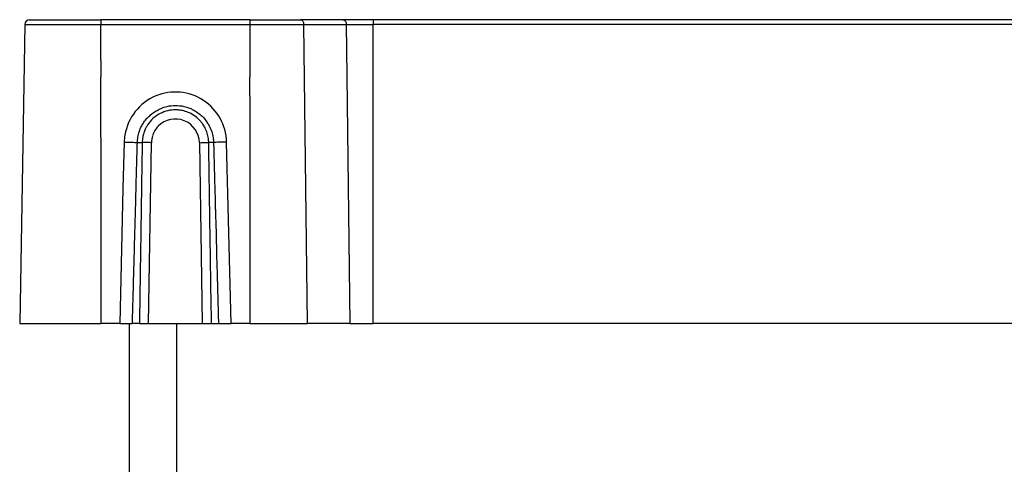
# Model space of a CAD drawing. Header units: millimetres. Extents: x -183 to 9, y -80 to 303.
# Tile 17 of 21: x -183 to -79, y 256 to 303. Entities that reach past the tile are written whole.
import ezdxf

# ---------------------------------------------------------------- set-up
doc = ezdxf.new("R2010")
doc.units = ezdxf.units.MM

# ---------------------------------------------------------------- blocks, each defined once
blk = doc.blocks.new('Blechschraube_ISO14585-ST4_2x16_5__1', base_point=(-174, 296.5))
at = {"color": 1, "linetype": 'Continuous'}
for p, q in [((-174, 298.22), (-174, 296.55)), ((-174, 296.55), (-174, 296.5))]:
    blk.add_line(p, q, dxfattribs=at)
blk = doc.blocks.new('Rueckplatte__25', base_point=(-158.32, 294.5))
at = {"color": 1, "linetype": 'Continuous'}
for p, q in [((-158.32, 294.5), (-158.32, 296.5)), ((-145.35, 294.5), (-145.35, 296.5))]:
    blk.add_line(p, q, dxfattribs=at)
blk = doc.blocks.new('Typenschild-S60-PSU-Kopie-L5_0007851-schwarz__26', base_point=(-158.32, 296.5))
at = {"color": 1, "linetype": 'Continuous'}
for p, q in [((-158.32, 296.55), (-158.32, 296.5)), ((-148.1, 296.6), (-148.1, 296.55))]:
    blk.add_line(p, q, dxfattribs=at)
blk = doc.blocks.new('Typenschild-S60-PSU__27', base_point=(-158.32, 296.5))
at = {"color": 1, "linetype": 'Continuous'}
for p, q in [((-158.32, 296.55), (-158.32, 296.5)), ((-148.1, 296.6), (-148.1, 296.55))]:
    blk.add_line(p, q, dxfattribs=at)
blk = doc.blocks.new('Gehaeuseschale-unten-L5_0007876-schwarz__35', base_point=(-171, -19.5))
at = {"color": 7, "linetype": 'Continuous'}
blk.add_line((-171, 252.66), (-171, 270.5), dxfattribs=at)
at = {"color": 1, "linetype": 'Continuous'}
blk.add_line((-166, -19.5), (-166, 270.5), dxfattribs=at)
blk = doc.blocks.new('Gehaeuseschale-unten__36', base_point=(-171, -19.5))
at = {"color": 7, "linetype": 'Continuous'}
blk.add_line((-171, 252.66), (-171, 270.5), dxfattribs=at)
at = {"color": 1, "linetype": 'Continuous'}
blk.add_line((-166, -19.5), (-166, 270.5), dxfattribs=at)
blk = doc.blocks.new('Gehaeuseschale-oben__37', base_point=(-171, -19.5))
at = {"color": 7, "linetype": 'Continuous'}
blk.add_line((-171, 252.66), (-171, 270.5), dxfattribs=at)
at = {"color": 1, "linetype": 'Continuous'}
blk.add_line((-166, -19.5), (-166, 270.5), dxfattribs=at)
blk = doc.blocks.new('Gehaeuseschale-oben-L5_0007875-schwarz__38', base_point=(-171, -19.5))
at = {"color": 7, "linetype": 'Continuous'}
blk.add_line((-171, 252.66), (-171, 270.5), dxfattribs=at)
at = {"color": 1, "linetype": 'Continuous'}
blk.add_line((-166, -19.5), (-166, 270.5), dxfattribs=at)
blk = doc.blocks.new('Verbindungsteil__40', base_point=(-182.56, 270.5))
at = {"color": 7, "linetype": 'Continuous'}
for p, q in [((-182.01, 302.01), (-182.56, 270.5)), ((-181.51, 302.5), (-179.31, 302.5)), ((-179.31, 302.5), (-177.27, 302.5)), ((-177.27, 302.5), (-175.82, 302.5)), ((-175.82, 302.5), (-174.51, 302.5)), ((-174.51, 302.5), (-174, 302.5)), ((-173.79, 302.5), (-174, 302.5)), ((-171.63, 302.5), (-173.79, 302.5)), ((-158.31, 302.5), (-171.63, 302.5)), ((-158.31, 302.5), (-155.04, 302.5)), ((-155.04, 302.5), (-153, 302.5)), ((-150.55, 302.5), (-153, 302.5)), ((-148.52, 302.5), (-150.55, 302.5)), ((-145.34, 302.5), (-148.52, 302.5)), ((-28.66, 302.5), (-145.34, 302.5)), ((-182.56, 270.5), (-180.05, 270.5)), ((-180.05, 270.5), (-178.81, 270.5)), ((-178.81, 270.5), (-177.14, 270.5)), ((-177.14, 270.5), (-176.57, 270.5)), ((-176.57, 270.5), (-175.56, 270.5)), ((-175.56, 270.5), (-174.95, 270.5)), ((-174.95, 270.5), (-174.31, 270.5)), ((-174.31, 270.5), (-174, 270.5)), ((-173.53, 270.5), (-174, 270.5)), ((-172.21, 270.5), (-173.53, 270.5)), ((-172.03, 270.5), (-172.21, 270.5)), ((-172.03, 270.5), (-170.69, 270.5)), ((-169.95, 270.5), (-170.69, 270.5)), ((-169.95, 270.5), (-168.98, 270.5)), ((-168.98, 270.5), (-167.77, 270.5)), ((-167.77, 270.5), (-166.99, 270.5)), ((-166.99, 270.5), (-166, 270.5)), ((-166, 270.5), (-165.32, 270.5)), ((-165.32, 270.5), (-164.55, 270.5)), ((-164.55, 270.5), (-163.33, 270.5)), ((-163.33, 270.5), (-162.36, 270.5)), ((-162.36, 270.5), (-161.62, 270.5)), ((-161.62, 270.5), (-160.28, 270.5)), ((-158.31, 270.5), (-160.28, 270.5)), ((-158.31, 270.5), (-154.43, 270.5)), ((-154.43, 270.5), (-152.26, 270.5)), ((-152.03, 270.5), (-152.26, 270.5)), ((-151.39, 270.5), (-152.03, 270.5)), ((-147.78, 270.5), (-151.39, 270.5)), ((-147.78, 270.5), (-145.34, 270.5)), ((-28.66, 270.5), (-145.34, 270.5))]:
    blk.add_line(p, q, dxfattribs=at)
at = {"color": 1, "linetype": 'Continuous'}
for p, q in [((-182.01, 302.01), (-179.66, 302.01)), ((-179.66, 302.01), (-178.13, 302.01)), ((-178.13, 302.01), (-176.92, 302.01)), ((-176.92, 302.01), (-176.18, 302.01)), ((-176.18, 302.01), (-175.01, 302.01)), ((-175.01, 302.01), (-174, 302.01)), ((-174, 302.5), (-174, 302.01)), ((-174, 302.01), (-173.44, 302.01)), ((-174, 298.22), (-174, 302.01)), ((-173.44, 302.01), (-171.13, 302.01)), ((-171.13, 302.01), (-158.31, 302.01)), ((-158.31, 302.5), (-158.31, 302.01)), ((-158.31, 302.01), (-158.31, 296.6)), ((-158.31, 302.01), (-155.39, 302.01)), ((-155.39, 302.01), (-152.65, 302.01)), ((-152.26, 270.5), (-152.65, 302.01)), ((-152.65, 302.01), (-150.91, 302.01)), ((-150.91, 302.01), (-148.17, 302.01)), ((-148.17, 302.01), (-148.1, 296.6)), ((-148.17, 302.01), (-145.34, 302.01)), ((-145.34, 302.5), (-145.34, 302.01)), ((-28.66, 302.01), (-145.34, 302.01)), ((-145.34, 296.55), (-145.34, 302.01)), ((-174, 298.22), (-174, 296.55)), ((-174, 296.55), (-174, 296.5)), ((-158.31, 296.6), (-158.32, 296.55)), ((-158.32, 296.55), (-158.32, 296.5)), ((-148.1, 296.6), (-148.1, 296.55)), ((-148.1, 296.55), (-147.78, 270.5)), ((-145.35, 296.5), (-145.34, 296.55)), ((-174, 294.5), (-174, 296.5)), ((-158.32, 294.5), (-158.32, 296.5)), ((-145.35, 294.5), (-145.35, 296.5)), ((-174, 290.5), (-174, 294.5)), ((-158.32, 294.5), (-158.31, 290.5)), ((-145.34, 270.5), (-145.35, 294.5)), ((-174, 290.11), (-174, 290.5)), ((-158.31, 290.5), (-158.31, 290.11)), ((-174, 290.11), (-174, 270.99)), ((-171.54, 289.62), (-171.7, 284.75)), ((-170.17, 289.57), (-169.66, 289.56)), ((-168.98, 270.5), (-168.69, 289.55)), ((-163.62, 289.55), (-163.33, 270.5)), ((-162.14, 289.57), (-162.65, 289.56)), ((-160.28, 270.5), (-160.77, 289.62)), ((-158.31, 290.11), (-158.31, 270.99)), ((-171.7, 284.75), (-171.78, 281.5)), ((-171.78, 281.5), (-172.03, 270.5)), ((-174, 270.99), (-174, 270.5)), ((-158.31, 270.99), (-158.31, 270.5))]:
    blk.add_line(p, q, dxfattribs=at)
at = {"color": 7, "linetype": 'Continuous'}
blk.add_arc((-181.51, 302), 0.5, 90, 179, dxfattribs=at)
at = {"color": 1, "linetype": 'Continuous'}
for centre, radius, start, end in [((-166.16, 289.49), 5.39, 112.3781, 170.9374), ((-166.16, 289.49), 5.39, 1.4286, 112.3781), ((-166.17, 289.49), 2.55, 1.4198, 135.2485), ((-166.16, 289.48), 5.39, 170.918, 178.5521), ((-166.14, 289.51), 2.55, 135.8861, 162.1777), ((-166.15, 289.51), 2.54, 162.2723, 179.1237)]:
    blk.add_arc(centre, radius, start, end, dxfattribs=at)
for points, knots in [([(-153, 302.5), (-152.91, 302.46), (-152.69, 302.37), (-152.67, 302.14), (-152.65, 302.01)], [0, 0, 0, 0, 0.2862897, 0.6498394, 0.6498394, 0.6498394, 0.6498394]), ([(-148.52, 302.5), (-148.42, 302.46), (-148.21, 302.37), (-148.18, 302.14), (-148.17, 302.01)], [0, 0, 0, 0, 0.2862897, 0.6498394, 0.6498394, 0.6498394, 0.6498394]), ([(-167.99, 293), (-167.89, 293.06), (-167.59, 293.22), (-166.97, 293.41), (-166.16, 293.5), (-165.34, 293.41), (-164.72, 293.22), (-164.06, 292.91), (-163.41, 292.44), (-162.89, 291.82), (-162.56, 291.26), (-162.33, 290.72), (-162.18, 290.13), (-162.15, 289.75), (-162.14, 289.57)], [0, 0, 0, 0, 0.353852, 1.018082, 1.909752, 2.801601, 3.469429, 3.832102, 5.004966, 5.805928, 6.259652, 6.948167, 7.558333, 8.088948, 8.088948, 8.088948, 8.088948]), ([(-170.17, 289.57), (-170.16, 289.76), (-170.13, 290.14), (-169.98, 290.73), (-169.76, 291.26), (-169.47, 291.73), (-169.17, 292.13), (-168.9, 292.35), (-168.77, 292.47)], [0, 0, 0, 0, 0.572506, 1.141389, 1.828364, 2.283539, 2.796898, 3.318625, 3.318625, 3.318625, 3.318625]), ([(-162.65, 289.56), (-162.66, 289.71), (-162.68, 290.05), (-162.8, 290.57), (-163.01, 291.07), (-163.25, 291.47), (-163.53, 291.84), (-163.94, 292.24), (-164.49, 292.61), (-165.1, 292.86), (-165.64, 292.98), (-166.26, 293.03), (-166.98, 292.94), (-167.8, 292.64), (-168.52, 292.14), (-168.92, 291.67), (-169.12, 291.37), (-169.16, 291.3), (-169.18, 291.25)], [0, 0, 0, 0, 0.437977, 1.022254, 1.605017, 2.04399, 2.414655, 3.002873, 3.764249, 4.388601, 4.948896, 5.437981, 6.2334, 7.111803, 8.032766, 8.833389, 8.950143, 9.101182, 9.101182, 9.101182, 9.101182]), ([(-168.77, 292.47), (-168.65, 292.57), (-168.42, 292.79), (-168.13, 292.93), (-167.99, 293)], [0, 0, 0, 0, 0.470188, 0.9494849, 0.9494849, 0.9494849, 0.9494849]), ([(-169.18, 291.25), (-169.24, 291.15), (-169.37, 290.94), (-169.51, 290.56), (-169.63, 290.09), (-169.65, 289.75), (-169.66, 289.56)], [0, 0, 0, 0, 0.333418, 0.753633, 1.210621, 1.774375, 1.774375, 1.774375, 1.774375]), ([(-171.54, 289.62), (-171.44, 289.62), (-171.16, 289.61), (-170.8, 289.6), (-170.45, 289.58), (-170.26, 289.57), (-170.17, 289.57)], [0, 0, 0, 0, 0.312666, 0.816967, 1.093852, 1.370736, 1.370736, 1.370736, 1.370736]), ([(-170.69, 270.5), (-170.67, 271.29), (-170.62, 272.86), (-170.56, 275.23), (-170.49, 277.61), (-170.43, 279.99), (-170.36, 282.38), (-170.3, 284.77), (-170.24, 287.17), (-170.19, 288.77), (-170.17, 289.57)], [0, 0, 0, 0, 2.362967, 4.732333, 7.107996, 9.489852, 11.877795, 14.271721, 16.671524, 19.077098, 19.077098, 19.077098, 19.077098]), ([(-169.66, 289.56), (-169.67, 288.77), (-169.7, 287.18), (-169.73, 284.8), (-169.77, 282.42), (-169.8, 280.04), (-169.84, 277.66), (-169.88, 275.27), (-169.91, 272.89), (-169.94, 271.3), (-169.95, 270.5)], [0, 0, 0, 0, 2.378546, 4.75837, 7.139457, 9.521795, 11.905369, 14.290166, 16.676172, 19.063373, 19.063373, 19.063373, 19.063373]), ([(-168.69, 289.55), (-168.8, 289.55), (-169, 289.56), (-169.24, 289.56), (-169.41, 289.56), (-169.53, 289.56), (-169.62, 289.56), (-169.66, 289.56)], [0, 0, 0, 0, 0.3200817, 0.6065982, 0.7056934, 0.845743, 0.9644583, 0.9644583, 0.9644583, 0.9644583]), ([(-163.62, 289.55), (-163.51, 289.55), (-163.31, 289.56), (-163.03, 289.56), (-162.82, 289.56), (-162.7, 289.56), (-162.65, 289.56)], [0, 0, 0, 0, 0.3200817, 0.6065982, 0.8289781, 0.9644578, 0.9644578, 0.9644578, 0.9644578]), ([(-162.36, 270.5), (-162.37, 271.3), (-162.4, 272.89), (-162.44, 275.27), (-162.47, 277.66), (-162.51, 280.04), (-162.55, 282.42), (-162.58, 284.8), (-162.62, 287.18), (-162.64, 288.77), (-162.65, 289.56)], [0, 0, 0, 0, 2.387202, 4.773208, 7.158005, 9.541579, 11.923916, 14.305004, 16.684827, 19.063373, 19.063373, 19.063373, 19.063373]), ([(-160.77, 289.62), (-160.95, 289.62), (-161.23, 289.61), (-161.59, 289.6), (-161.87, 289.58), (-162.05, 289.57), (-162.14, 289.57)], [0, 0, 0, 0, 0.541373, 0.816967, 1.093852, 1.370736, 1.370736, 1.370736, 1.370736]), ([(-162.14, 289.57), (-162.13, 289.21), (-162.11, 288.49), (-162.09, 287.42), (-162.06, 286.35), (-162.03, 285.27), (-162, 284.2), (-161.97, 283.31), (-161.96, 282.6), (-161.94, 282.06), (-161.93, 281.53), (-161.9, 281.17), (-161.89, 281)], [0, 0, 0, 0, 1.076253, 2.151365, 3.225325, 4.298124, 5.369753, 6.440202, 6.974981, 7.509462, 8.043715, 8.578329, 8.578329, 8.578329, 8.578329]), ([(-161.89, 281), (-161.89, 280.56), (-161.88, 279.68), (-161.84, 278.36), (-161.81, 277.05), (-161.77, 275.73), (-161.73, 274.42), (-161.7, 273.11), (-161.66, 271.81), (-161.64, 270.94), (-161.62, 270.5)], [0, 0, 0, 0, 1.318746, 2.635915, 3.951265, 5.264715, 6.576246, 7.885842, 9.193486, 10.499158, 10.499158, 10.499158, 10.499158])]:
    blk.add_open_spline(points, degree=3, knots=knots, dxfattribs=at)
blk = doc.blocks.new('Verbindungsteil-L5_0007877-schwarz__41', base_point=(-182.56, 270.5))
at = {"color": 7, "linetype": 'Continuous'}
for p, q in [((-182.01, 302.01), (-182.56, 270.5)), ((-181.51, 302.5), (-179.31, 302.5)), ((-179.31, 302.5), (-177.27, 302.5)), ((-177.27, 302.5), (-175.82, 302.5)), ((-175.82, 302.5), (-174.51, 302.5)), ((-174.51, 302.5), (-174, 302.5)), ((-173.79, 302.5), (-174, 302.5)), ((-171.63, 302.5), (-173.79, 302.5)), ((-158.31, 302.5), (-171.63, 302.5)), ((-158.31, 302.5), (-155.04, 302.5)), ((-155.04, 302.5), (-153, 302.5)), ((-150.55, 302.5), (-153, 302.5)), ((-148.52, 302.5), (-150.55, 302.5)), ((-145.34, 302.5), (-148.52, 302.5)), ((-28.66, 302.5), (-145.34, 302.5)), ((-182.56, 270.5), (-180.05, 270.5)), ((-180.05, 270.5), (-178.81, 270.5)), ((-178.81, 270.5), (-177.14, 270.5)), ((-177.14, 270.5), (-176.57, 270.5)), ((-176.57, 270.5), (-175.56, 270.5)), ((-175.56, 270.5), (-174.95, 270.5)), ((-174.95, 270.5), (-174.31, 270.5)), ((-174.31, 270.5), (-174, 270.5)), ((-173.53, 270.5), (-174, 270.5)), ((-172.21, 270.5), (-173.53, 270.5)), ((-172.03, 270.5), (-172.21, 270.5)), ((-172.03, 270.5), (-170.69, 270.5)), ((-169.95, 270.5), (-170.69, 270.5)), ((-169.95, 270.5), (-168.98, 270.5)), ((-168.98, 270.5), (-167.77, 270.5)), ((-167.77, 270.5), (-166.99, 270.5)), ((-166.99, 270.5), (-166, 270.5)), ((-166, 270.5), (-165.32, 270.5)), ((-165.32, 270.5), (-164.55, 270.5)), ((-164.55, 270.5), (-163.33, 270.5)), ((-163.33, 270.5), (-162.36, 270.5)), ((-162.36, 270.5), (-161.62, 270.5)), ((-161.62, 270.5), (-160.28, 270.5)), ((-158.31, 270.5), (-160.28, 270.5)), ((-158.31, 270.5), (-154.43, 270.5)), ((-154.43, 270.5), (-152.26, 270.5)), ((-152.03, 270.5), (-152.26, 270.5)), ((-151.39, 270.5), (-152.03, 270.5)), ((-147.78, 270.5), (-151.39, 270.5)), ((-147.78, 270.5), (-145.34, 270.5)), ((-28.66, 270.5), (-145.34, 270.5))]:
    blk.add_line(p, q, dxfattribs=at)
at = {"color": 1, "linetype": 'Continuous'}
for p, q in [((-182.01, 302.01), (-179.66, 302.01)), ((-179.66, 302.01), (-178.13, 302.01)), ((-178.13, 302.01), (-176.92, 302.01)), ((-176.92, 302.01), (-176.18, 302.01)), ((-176.18, 302.01), (-175.01, 302.01)), ((-175.01, 302.01), (-174, 302.01)), ((-174, 302.5), (-174, 302.01)), ((-174, 302.01), (-173.44, 302.01)), ((-174, 298.22), (-174, 302.01)), ((-173.44, 302.01), (-171.13, 302.01)), ((-171.13, 302.01), (-158.31, 302.01)), ((-158.31, 302.5), (-158.31, 302.01)), ((-158.31, 302.01), (-158.31, 296.6)), ((-158.31, 302.01), (-155.39, 302.01)), ((-155.39, 302.01), (-152.65, 302.01)), ((-152.26, 270.5), (-152.65, 302.01)), ((-152.65, 302.01), (-150.91, 302.01)), ((-150.91, 302.01), (-148.17, 302.01)), ((-148.17, 302.01), (-148.1, 296.6)), ((-148.17, 302.01), (-145.34, 302.01)), ((-145.34, 302.5), (-145.34, 302.01)), ((-28.66, 302.01), (-145.34, 302.01)), ((-145.34, 296.55), (-145.34, 302.01)), ((-174, 298.22), (-174, 296.55)), ((-174, 296.55), (-174, 296.5)), ((-158.31, 296.6), (-158.32, 296.55)), ((-158.32, 296.55), (-158.32, 296.5)), ((-148.1, 296.6), (-148.1, 296.55)), ((-148.1, 296.55), (-147.78, 270.5)), ((-145.35, 296.5), (-145.34, 296.55)), ((-174, 294.5), (-174, 296.5)), ((-158.32, 294.5), (-158.32, 296.5)), ((-145.35, 294.5), (-145.35, 296.5)), ((-174, 290.5), (-174, 294.5)), ((-158.32, 294.5), (-158.31, 290.5)), ((-145.34, 270.5), (-145.35, 294.5)), ((-174, 290.11), (-174, 290.5)), ((-158.31, 290.5), (-158.31, 290.11)), ((-174, 290.11), (-174, 270.99)), ((-171.54, 289.62), (-171.7, 284.75)), ((-170.17, 289.57), (-169.66, 289.56)), ((-168.98, 270.5), (-168.69, 289.55)), ((-163.62, 289.55), (-163.33, 270.5)), ((-162.14, 289.57), (-162.65, 289.56)), ((-160.28, 270.5), (-160.77, 289.62)), ((-158.31, 290.11), (-158.31, 270.99)), ((-171.7, 284.75), (-171.78, 281.5)), ((-171.78, 281.5), (-172.03, 270.5)), ((-174, 270.99), (-174, 270.5)), ((-158.31, 270.99), (-158.31, 270.5))]:
    blk.add_line(p, q, dxfattribs=at)
at = {"color": 7, "linetype": 'Continuous'}
blk.add_arc((-181.51, 302), 0.5, 90, 179, dxfattribs=at)
at = {"color": 1, "linetype": 'Continuous'}
for centre, radius, start, end in [((-166.16, 289.49), 5.39, 112.3781, 170.9374), ((-166.16, 289.49), 5.39, 1.4286, 112.3781), ((-166.17, 289.49), 2.55, 1.4198, 135.2485), ((-166.16, 289.48), 5.39, 170.918, 178.5521), ((-166.14, 289.51), 2.55, 135.8861, 162.1777), ((-166.15, 289.51), 2.54, 162.2723, 179.1237)]:
    blk.add_arc(centre, radius, start, end, dxfattribs=at)
for points, knots in [([(-153, 302.5), (-152.91, 302.46), (-152.69, 302.37), (-152.67, 302.14), (-152.65, 302.01)], [0, 0, 0, 0, 0.2862897, 0.6498394, 0.6498394, 0.6498394, 0.6498394]), ([(-148.52, 302.5), (-148.42, 302.46), (-148.21, 302.37), (-148.18, 302.14), (-148.17, 302.01)], [0, 0, 0, 0, 0.2862897, 0.6498394, 0.6498394, 0.6498394, 0.6498394]), ([(-167.99, 293), (-167.89, 293.06), (-167.59, 293.22), (-166.97, 293.41), (-166.16, 293.5), (-165.34, 293.41), (-164.72, 293.22), (-164.06, 292.91), (-163.41, 292.44), (-162.89, 291.82), (-162.56, 291.26), (-162.33, 290.72), (-162.18, 290.13), (-162.15, 289.75), (-162.14, 289.57)], [0, 0, 0, 0, 0.353852, 1.018082, 1.909752, 2.801601, 3.469429, 3.832102, 5.004966, 5.805928, 6.259652, 6.948167, 7.558333, 8.088948, 8.088948, 8.088948, 8.088948]), ([(-170.17, 289.57), (-170.16, 289.76), (-170.13, 290.14), (-169.98, 290.73), (-169.76, 291.26), (-169.47, 291.73), (-169.17, 292.13), (-168.9, 292.35), (-168.77, 292.47)], [0, 0, 0, 0, 0.572506, 1.141389, 1.828364, 2.283539, 2.796898, 3.318625, 3.318625, 3.318625, 3.318625]), ([(-162.65, 289.56), (-162.66, 289.71), (-162.68, 290.05), (-162.8, 290.57), (-163.01, 291.07), (-163.25, 291.47), (-163.53, 291.84), (-163.94, 292.24), (-164.49, 292.61), (-165.1, 292.86), (-165.64, 292.98), (-166.26, 293.03), (-166.98, 292.94), (-167.8, 292.64), (-168.52, 292.14), (-168.92, 291.67), (-169.12, 291.37), (-169.16, 291.3), (-169.18, 291.25)], [0, 0, 0, 0, 0.437977, 1.022254, 1.605017, 2.04399, 2.414655, 3.002873, 3.764249, 4.388601, 4.948896, 5.437981, 6.2334, 7.111803, 8.032766, 8.833389, 8.950143, 9.101182, 9.101182, 9.101182, 9.101182]), ([(-168.77, 292.47), (-168.65, 292.57), (-168.42, 292.79), (-168.13, 292.93), (-167.99, 293)], [0, 0, 0, 0, 0.470188, 0.9494849, 0.9494849, 0.9494849, 0.9494849]), ([(-169.18, 291.25), (-169.24, 291.15), (-169.37, 290.94), (-169.51, 290.56), (-169.63, 290.09), (-169.65, 289.75), (-169.66, 289.56)], [0, 0, 0, 0, 0.333418, 0.753633, 1.210621, 1.774375, 1.774375, 1.774375, 1.774375]), ([(-171.54, 289.62), (-171.44, 289.62), (-171.16, 289.61), (-170.8, 289.6), (-170.45, 289.58), (-170.26, 289.57), (-170.17, 289.57)], [0, 0, 0, 0, 0.312666, 0.816967, 1.093852, 1.370736, 1.370736, 1.370736, 1.370736]), ([(-170.69, 270.5), (-170.67, 271.29), (-170.62, 272.86), (-170.56, 275.23), (-170.49, 277.61), (-170.43, 279.99), (-170.36, 282.38), (-170.3, 284.77), (-170.24, 287.17), (-170.19, 288.77), (-170.17, 289.57)], [0, 0, 0, 0, 2.362967, 4.732333, 7.107996, 9.489852, 11.877795, 14.271721, 16.671524, 19.077098, 19.077098, 19.077098, 19.077098]), ([(-169.66, 289.56), (-169.67, 288.77), (-169.7, 287.18), (-169.73, 284.8), (-169.77, 282.42), (-169.8, 280.04), (-169.84, 277.66), (-169.88, 275.27), (-169.91, 272.89), (-169.94, 271.3), (-169.95, 270.5)], [0, 0, 0, 0, 2.378546, 4.75837, 7.139457, 9.521795, 11.905369, 14.290166, 16.676172, 19.063373, 19.063373, 19.063373, 19.063373]), ([(-168.69, 289.55), (-168.8, 289.55), (-169, 289.56), (-169.24, 289.56), (-169.41, 289.56), (-169.53, 289.56), (-169.62, 289.56), (-169.66, 289.56)], [0, 0, 0, 0, 0.3200817, 0.6065982, 0.7056934, 0.845743, 0.9644583, 0.9644583, 0.9644583, 0.9644583]), ([(-163.62, 289.55), (-163.51, 289.55), (-163.31, 289.56), (-163.03, 289.56), (-162.82, 289.56), (-162.7, 289.56), (-162.65, 289.56)], [0, 0, 0, 0, 0.3200817, 0.6065982, 0.8289781, 0.9644578, 0.9644578, 0.9644578, 0.9644578]), ([(-162.36, 270.5), (-162.37, 271.3), (-162.4, 272.89), (-162.44, 275.27), (-162.47, 277.66), (-162.51, 280.04), (-162.55, 282.42), (-162.58, 284.8), (-162.62, 287.18), (-162.64, 288.77), (-162.65, 289.56)], [0, 0, 0, 0, 2.387202, 4.773208, 7.158005, 9.541579, 11.923916, 14.305004, 16.684827, 19.063373, 19.063373, 19.063373, 19.063373]), ([(-160.77, 289.62), (-160.95, 289.62), (-161.23, 289.61), (-161.59, 289.6), (-161.87, 289.58), (-162.05, 289.57), (-162.14, 289.57)], [0, 0, 0, 0, 0.541373, 0.816967, 1.093852, 1.370736, 1.370736, 1.370736, 1.370736]), ([(-162.14, 289.57), (-162.13, 289.21), (-162.11, 288.49), (-162.09, 287.42), (-162.06, 286.35), (-162.03, 285.27), (-162, 284.2), (-161.97, 283.31), (-161.96, 282.6), (-161.94, 282.06), (-161.93, 281.53), (-161.9, 281.17), (-161.89, 281)], [0, 0, 0, 0, 1.076253, 2.151365, 3.225325, 4.298124, 5.369753, 6.440202, 6.974981, 7.509462, 8.043715, 8.578329, 8.578329, 8.578329, 8.578329]), ([(-161.89, 281), (-161.89, 280.56), (-161.88, 279.68), (-161.84, 278.36), (-161.81, 277.05), (-161.77, 275.73), (-161.73, 274.42), (-161.7, 273.11), (-161.66, 271.81), (-161.64, 270.94), (-161.62, 270.5)], [0, 0, 0, 0, 1.318746, 2.635915, 3.951265, 5.264715, 6.576246, 7.885842, 9.193486, 10.499158, 10.499158, 10.499158, 10.499158])]:
    blk.add_open_spline(points, degree=3, knots=knots, dxfattribs=at)
blk = doc.blocks.new('Netzteil-S60__42', base_point=(-182.56, -80.5))
for name, p in [('Verbindungsteil__40', (-182.56, 270.5)), ('Verbindungsteil-L5_0007877-schwarz__41', (-182.56, 270.5)), ('Blechschraube_ISO14585-ST4_2x16_5__1', (-174, 296.5)), ('Typenschild-S60-PSU-Kopie-L5_0007851-schwarz__26', (-158.32, 296.5)), ('Typenschild-S60-PSU__27', (-158.32, 296.5)), ('Rueckplatte__25', (-158.32, 294.5)), ('Gehaeuseschale-unten-L5_0007876-schwarz__35', (-171, -19.5)), ('Gehaeuseschale-unten__36', (-171, -19.5)), ('Gehaeuseschale-oben__37', (-171, -19.5)), ('Gehaeuseschale-oben-L5_0007875-schwarz__38', (-171, -19.5))]:
    blk.add_blockref(name, p)
blk = doc.blocks.new('AllgA', base_point=(-87, 111))
blk.add_blockref('Netzteil-S60__42', (-182.56, -80.5))

msp = doc.modelspace()

# ---------------------------------------------------------------- block references
msp.add_blockref('AllgA', (-87, 111))

doc.saveas('drawing.dxf')
